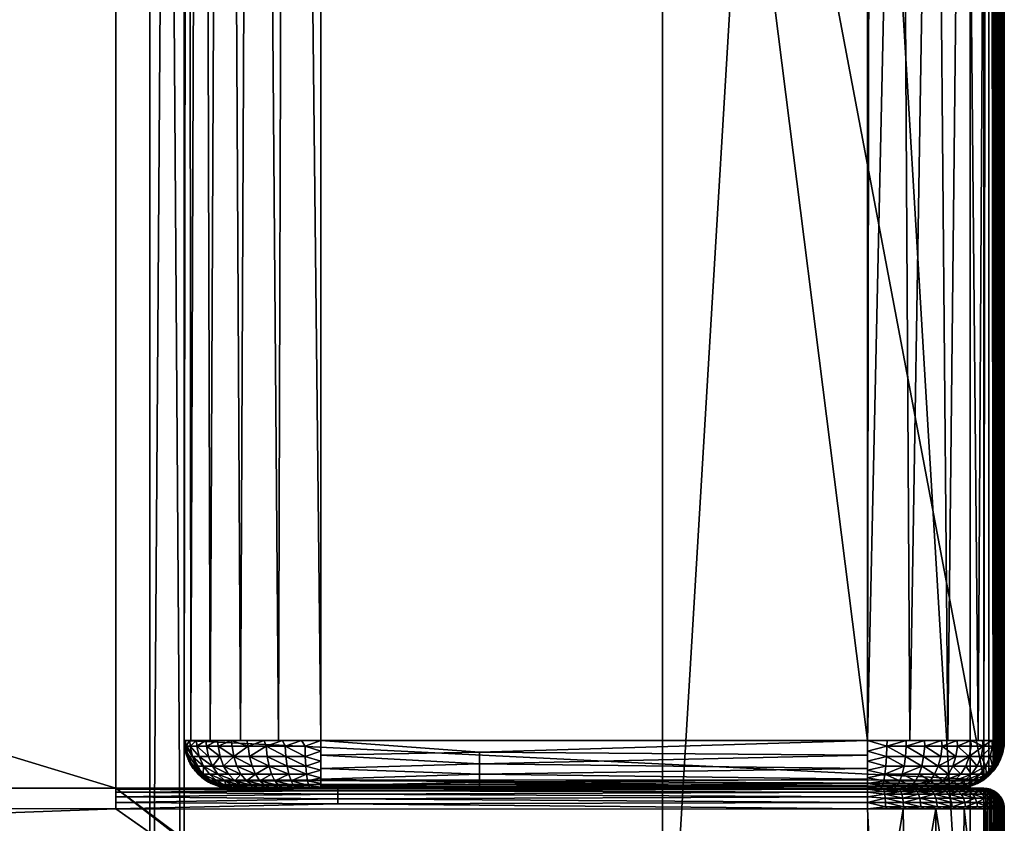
# Model space of a CAD drawing. Header units: millimetres. Extents: x -1150 to 1150, y -862 to -12.
# Tile 12 of 14: x 1006 to 1150, y -767 to -649. Entities that reach past the tile are written whole.
import ezdxf

# ---------------------------------------------------------------- set-up
doc = ezdxf.new("R2010")
doc.units = ezdxf.units.MM
doc.header["$MEASUREMENT"] = 0
doc.layers.add('Default', color=7, linetype='Continuous')

msp = doc.modelspace()

# ---------------------------------------------------------------- meshes
at = {"layer": 'Default'}
mesh = msp.add_polyface(dxfattribs=at)
corners = [(1144, -14.53, -259.95), (-1144, -14.53, -259.95), (-1144.59, -14.59, -259.95), (-1145.15, -14.76, -259.95), (-1145.67, -15.04, -259.95), (-1146.12, -15.41, -259.95), (-1146.49, -15.87, -259.95), (-1146.77, -16.39, -259.95), (-1146.94, -16.95, -259.95), (-1147, -17.53, -259.95), (-1147, -760.28, -259.95), (-1146.08, -760.82, -259.95), (-1145.1, -761.21, -259.95), (-1144.06, -761.45, -259.95), (-1143, -761.53, -259.95), (-1027, -761.53, -259.95), (-1025.63, -761.4, -259.95), (-1024.32, -761, -259.95), (-1023.11, -760.36, -259.95), (-1022.05, -759.48, -259.95), (-1021.18, -758.42, -259.95), (-1020.53, -757.21, -259.95), (-1020.13, -755.9, -259.95), (-1020, -754.53, -259.95), (-1020, -141.53, -259.95), (1030, -141.53, -259.95), (1030, -754.53, -259.95), (1030.13, -755.9, -259.95), (1030.53, -757.21, -259.95), (1031.18, -758.42, -259.95), (1032.05, -759.48, -259.95), (1033.11, -760.36, -259.95), (1034.32, -761, -259.95), (1035.63, -761.4, -259.95), (1037, -761.53, -259.95), (1143, -761.53, -259.95), (1144.06, -761.45, -259.95), (1145.1, -761.21, -259.95), (1146.08, -760.82, -259.95), (1147, -760.28, -259.95), (1147, -17.53, -259.95), (1146.94, -16.95, -259.95), (1146.77, -16.39, -259.95), (1146.49, -15.87, -259.95), (1146.12, -15.41, -259.95), (1145.67, -15.04, -259.95), (1145.15, -14.76, -259.95), (1144.59, -14.59, -259.95)]
mesh.append_faces([[corners[k] for k in face] for face in [(9, 24, 1, 1), (8, 1, 7, 7), (8, 9, 1, 1), (2, 3, 1, 1), (1, 3, 4, 4), (5, 1, 4, 4), (5, 6, 1, 1), (1, 6, 7, 7), (9, 10, 24, 24), (24, 10, 23, 23), (23, 10, 18, 18), (22, 18, 21, 21), (22, 23, 18, 18), (10, 11, 18, 18), (18, 11, 17, 17), (17, 11, 12, 12), (16, 12, 13, 13), (15, 13, 14, 14), (15, 16, 13, 13), (16, 17, 12, 12), (19, 20, 18, 18), (18, 20, 21, 21), (24, 25, 1, 1), (1, 25, 0, 0), (0, 25, 40, 40), (41, 0, 40, 40), (41, 42, 0, 0), (0, 42, 43, 43), (44, 0, 43, 43), (44, 45, 0, 0), (0, 45, 46, 46), (47, 0, 46, 46), (40, 25, 39, 39), (39, 25, 26, 26), (31, 26, 27, 27), (28, 31, 27, 27), (28, 29, 31, 31), (31, 29, 30, 30), (34, 35, 33, 33), (33, 35, 37, 37), (32, 37, 38, 38), (31, 38, 39, 39), (26, 31, 39, 39), (32, 33, 37, 37), (35, 36, 37, 37), (38, 31, 32, 32)]])
mesh = msp.add_polyface(dxfattribs=at)
corners = [(1150, -754.53, 530.05), (1150, -17.53, 530.05), (1149.9, -17.6, 532), (1149.62, -17.8, 533.95), (1149.14, -18.13, 535.84), (1148.48, -18.6, 537.7), (1147.65, -19.18, 539.46), (1146.63, -19.89, 541.16), (1145.48, -20.7, 542.71), (1144.14, -21.63, 544.19), (1142.72, -22.63, 545.48), (1141.11, -23.76, 546.68), (1139.48, -24.9, 547.66), (1137.65, -26.18, 548.52), (1136.76, -26.8, 548.87), (1135.81, -27.47, 549.19), (1134.89, -28.11, 549.44), (1133.9, -28.8, 549.66), (1132.99, -29.44, 549.82), (1131.96, -30.16, 549.95), (1131.14, -30.73, 550.01), (1130, -31.53, 550.05), (1130, -754.53, 550.05), (1136.18, -754.53, 549.07), (1141.76, -754.53, 546.23), (1146.18, -754.53, 541.8), (1149.02, -754.53, 536.23), (1147.45, -532.77, 539.83), (1149.4, -532.77, 534.93), (1144.14, -532.77, 544.19), (1139.78, -532.77, 547.49), (1134.88, -532.77, 549.44)]
mesh.append_faces([[corners[k] for k in face] for face in [(26, 0, 28, 28), (27, 28, 5, 5), (6, 27, 5, 5), (6, 7, 27, 27), (27, 7, 8, 8), (29, 8, 9, 9), (10, 29, 9, 9), (10, 11, 29, 29), (29, 11, 30, 30), (24, 30, 23, 23), (24, 29, 30, 30), (24, 25, 29, 29), (29, 25, 27, 27), (8, 29, 27, 27), (0, 1, 28, 28), (28, 1, 2, 2), (3, 28, 2, 2), (3, 4, 28, 28), (28, 4, 5, 5), (11, 12, 30, 30), (30, 12, 13, 13), (14, 30, 13, 13), (14, 31, 30, 30), (14, 15, 31, 31), (31, 15, 16, 16), (17, 31, 16, 16), (17, 18, 31, 31), (31, 18, 19, 19), (20, 31, 19, 19), (20, 22, 31, 31), (20, 21, 22, 22), (22, 23, 31, 31), (31, 23, 30, 30), (25, 26, 27, 27), (27, 26, 28, 28)]])
mesh = msp.add_polyface(dxfattribs=at)
corners = [(1150, -754.53, -256.95), (1149.98, -754.99, -257.25), (1149.96, -755.32, -257.46), (1149.9, -755.73, -257.73), (1149.82, -756.09, -257.97), (1149.72, -756.49, -258.22), (1149.6, -756.86, -258.44), (1149.45, -757.25, -258.68), (1149.29, -757.61, -258.89), (1149.09, -757.99, -259.11), (1148.87, -758.34, -259.3), (1148.62, -758.71, -259.48), (1148.35, -759.04, -259.63), (1147.73, -759.7, -259.86), (1147, -760.28, -259.95), (1147, -17.53, -259.95), (1147.93, -17.53, -259.81), (1148.76, -17.53, -259.38), (1149.43, -17.53, -258.72), (1149.85, -17.53, -257.88), (1150, -17.53, -256.95), (1149.62, -239.91, -258.42), (1149.91, -239.91, -257.68), (1149.12, -239.91, -259.07), (1148.47, -239.91, -259.57), (1147.73, -239.91, -259.86)]
mesh.append_faces([[corners[k] for k in face] for face in [(0, 1, 20, 20), (20, 1, 22, 22), (19, 22, 21, 21), (18, 21, 23, 23), (17, 23, 24, 24), (16, 24, 25, 25), (15, 25, 14, 14), (15, 16, 25, 25), (1, 2, 22, 22), (22, 2, 3, 3), (4, 22, 3, 3), (4, 5, 22, 22), (22, 5, 21, 21), (21, 5, 6, 6), (7, 21, 6, 6), (7, 8, 21, 21), (21, 8, 23, 23), (23, 8, 9, 9), (10, 23, 9, 9), (10, 24, 23, 23), (10, 11, 24, 24), (24, 11, 12, 12), (25, 12, 13, 13), (14, 25, 13, 13), (16, 17, 24, 24), (17, 18, 23, 23), (18, 19, 21, 21), (19, 20, 22, 22), (25, 24, 12, 12)]])
mesh = msp.add_polyface(dxfattribs=at)
corners = [(1150, -754.53, 530.05), (1150, -17.53, 530.05), (1150, -17.53, -256.95), (1150, -754.53, -256.95)]
mesh.append_faces([[corners[k] for k in face] for face in [(1, 2, 0, 0), (0, 2, 3, 3)]])
mesh = msp.add_polyface(dxfattribs=at)
corners = [(1050, -121.53, 550.05), (1050, -754.53, 550.05), (1130, -754.53, 550.05), (1130, -31.53, 550.05), (-1130, -31.53, 550.05), (-1130, -754.53, 550.05), (-1040, -754.53, 550.05), (-1040, -121.53, 550.05)]
mesh.append_faces([[corners[k] for k in face] for face in [(1, 2, 0, 0), (0, 2, 3, 3), (4, 0, 3, 3), (4, 7, 0, 0), (4, 5, 7, 7), (7, 5, 6, 6)]])
mesh = msp.add_polyface(dxfattribs=at)
corners = [(1100, -811.53, -259.95), (1100, -61.53, -259.95), (1145, -61.53, -259.95), (1145, -811.53, -259.95)]
mesh.append_faces([[corners[k] for k in face] for face in [(0, 1, 3, 3), (3, 1, 2, 2)]])
mesh = msp.add_polyface(dxfattribs=at)
corners = [(1145, -811.53, -304.95), (1145, -61.53, -304.95), (1100, -61.53, -304.95), (1100, -811.53, -304.95)]
mesh.append_faces([[corners[k] for k in face] for face in [(0, 1, 3, 3), (3, 1, 2, 2)]])
mesh = msp.add_polyface(dxfattribs=at)
corners = [(1100, -811.53, -304.95), (1100, -61.53, -304.95), (1100, -61.53, -259.95), (1100, -811.53, -259.95)]
mesh.append_faces([[corners[k] for k in face] for face in [(0, 1, 3, 3), (3, 1, 2, 2)]])
mesh = msp.add_polyface(dxfattribs=at)
corners = [(1145, -811.53, -259.95), (1145, -61.53, -259.95), (1145, -61.53, -304.95), (1145, -811.53, -304.95)]
mesh.append_faces([[corners[k] for k in face] for face in [(0, 1, 3, 3), (3, 1, 2, 2)]])
mesh = msp.add_polyface(dxfattribs=at)
corners = [(1030, -141.53, 530.05), (1030, -754.53, 530.05), (1030.98, -754.53, 536.23), (1033.82, -754.53, 541.8), (1038.24, -754.53, 546.23), (1043.82, -754.53, 549.07), (1050, -754.53, 550.05), (1050, -121.53, 550.05), (1048.86, -122.68, 550.01), (1048.04, -123.49, 549.95), (1047.01, -124.52, 549.82), (1046.1, -125.44, 549.66), (1045.11, -126.42, 549.44), (1044.19, -127.34, 549.19), (1043.24, -128.29, 548.87), (1042.35, -129.19, 548.52), (1037.28, -134.25, 545.48), (1033.37, -138.16, 541.16), (1030.86, -140.68, 535.84), (1030.22, -141.32, 532.98), (1030.6, -308.09, 534.93), (1032.55, -308.09, 539.83), (1035.86, -308.09, 544.19), (1040.22, -308.09, 547.49), (1045.12, -308.09, 549.44)]
mesh.append_faces([[corners[k] for k in face] for face in [(19, 0, 20, 20), (18, 20, 21, 21), (17, 21, 22, 22), (16, 22, 23, 23), (15, 23, 24, 24), (14, 24, 13, 13), (14, 15, 24, 24), (0, 1, 20, 20), (20, 1, 2, 2), (21, 2, 3, 3), (22, 3, 4, 4), (23, 4, 5, 5), (24, 5, 6, 6), (7, 24, 6, 6), (7, 8, 24, 24), (24, 8, 9, 9), (10, 24, 9, 9), (10, 11, 24, 24), (24, 11, 12, 12), (13, 24, 12, 12), (15, 16, 23, 23), (16, 17, 22, 22), (17, 18, 21, 21), (18, 19, 20, 20), (21, 20, 2, 2), (22, 21, 3, 3), (23, 22, 4, 4), (24, 23, 5, 5)]])
mesh = msp.add_polyface(dxfattribs=at)
corners = [(1020, -761.53, -259.95), (1020, -141.53, -259.95), (-1020, -141.53, -259.95), (-1020, -761.53, -259.95), (-1147, -761.53, -259.95), (-1147, -856.53, -259.95), (-1146.96, -856.92, -259.95), (-1146.85, -857.3, -259.95), (-1146.66, -857.65, -259.95), (-1146.41, -857.95, -259.95), (-1146.11, -858.2, -259.95), (-1145.77, -858.38, -259.95), (-1145.39, -858.5, -259.95), (-1145, -858.53, -259.95), (1145, -858.53, -259.95), (1145.39, -858.5, -259.95), (1145.77, -858.38, -259.95), (1146.11, -858.2, -259.95), (1146.41, -857.95, -259.95), (1146.66, -857.65, -259.95), (1146.85, -857.3, -259.95), (1146.96, -856.92, -259.95), (1147, -856.53, -259.95), (1147, -761.53, -259.95)]
mesh.append_faces([[corners[k] for k in face] for face in [(1, 2, 0, 0), (0, 2, 3, 3), (14, 3, 13, 13), (14, 0, 3, 3), (14, 22, 0, 0), (14, 21, 22, 22), (14, 20, 21, 21), (14, 19, 20, 20), (14, 18, 19, 19), (14, 17, 18, 18), (14, 16, 17, 17), (14, 15, 16, 16), (4, 5, 3, 3), (3, 5, 13, 13), (13, 5, 6, 6), (7, 13, 6, 6), (7, 8, 13, 13), (13, 8, 9, 9), (10, 13, 9, 9), (10, 11, 13, 13), (13, 11, 12, 12), (22, 23, 0, 0)]])
mesh = msp.add_polyface(dxfattribs=at)
corners = [(1130, -841.53, -129.95), (-1130, -841.53, -129.95), (-1130, -761.53, -129.95), (-1020, -761.53, -129.95), (-1020, -141.53, -129.95), (1020, -141.53, -129.95), (1020, -764.53, -129.95), (1130, -764.53, -129.95)]
mesh.append_faces([[corners[k] for k in face] for face in [(7, 0, 6, 6), (6, 0, 1, 1), (3, 1, 2, 2), (3, 6, 1, 1), (3, 5, 6, 6), (3, 4, 5, 5)]])
mesh = msp.add_polyface(dxfattribs=at)
corners = [(5, -861.53, 0.05), (4.02, -861.44, 0.05), (3.09, -861.15, 0.05), (1.83, -860.4, 0.05), (0.84, -859.31, 0.05), (0.21, -857.98, 0.05), (0, -856.53, 0.05), (0, -146.53, 0.05), (0.21, -145.08, 0.05), (0.84, -143.76, 0.05), (1.83, -142.67, 0.05), (3.09, -141.91, 0.05), (4.02, -141.63, 0.05), (5, -141.53, 0.05), (1025, -141.53, 0.05), (1025.98, -141.63, 0.05), (1026.91, -141.91, 0.05), (1028.17, -142.67, 0.05), (1029.16, -143.76, 0.05), (1029.79, -145.08, 0.05), (1030, -146.53, 0.05), (1030, -856.53, 0.05), (1029.79, -857.98, 0.05), (1029.16, -859.31, 0.05), (1028.17, -860.4, 0.05), (1026.91, -861.15, 0.05), (1025.98, -861.44, 0.05), (1025, -861.53, 0.05)]
mesh.append_faces([[corners[k] for k in face] for face in [(1, 6, 0, 0), (1, 2, 6, 6), (6, 2, 3, 3), (4, 6, 3, 3), (4, 5, 6, 6), (6, 7, 0, 0), (0, 7, 13, 13), (14, 0, 13, 13), (14, 27, 0, 0), (14, 21, 27, 27), (14, 20, 21, 21), (14, 15, 20, 20), (20, 15, 16, 16), (17, 20, 16, 16), (17, 18, 20, 20), (20, 18, 19, 19), (8, 9, 7, 7), (7, 9, 10, 10), (11, 7, 10, 10), (11, 12, 7, 7), (7, 12, 13, 13), (22, 23, 21, 21), (21, 23, 24, 24), (25, 21, 24, 24), (25, 26, 21, 21), (21, 26, 27, 27)]])
mesh = msp.add_polyface(dxfattribs=at)
corners = [(1030, -146.53, -129.95), (1029.79, -145.08, -129.95), (1029.16, -143.76, -129.95), (1028.17, -142.67, -129.95), (1026.91, -141.91, -129.95), (1025.98, -141.63, -129.95), (1025, -141.53, -129.95), (5, -141.53, -129.95), (4.02, -141.63, -129.95), (3.09, -141.91, -129.95), (1.83, -142.67, -129.95), (0.84, -143.76, -129.95), (0.21, -145.08, -129.95), (0, -146.53, -129.95), (0, -856.53, -129.95), (0.21, -857.98, -129.95), (0.84, -859.31, -129.95), (1.83, -860.4, -129.95), (3.09, -861.15, -129.95), (4.02, -861.44, -129.95), (5, -861.53, -129.95), (1025, -861.53, -129.95), (1025.98, -861.44, -129.95), (1026.91, -861.15, -129.95), (1028.17, -860.4, -129.95), (1029.16, -859.31, -129.95), (1029.79, -857.98, -129.95), (1030, -856.53, -129.95)]
mesh.append_faces([[corners[k] for k in face] for face in [(1, 2, 0, 0), (0, 2, 3, 3), (4, 0, 3, 3), (4, 5, 0, 0), (0, 5, 6, 6), (21, 6, 7, 7), (20, 7, 14, 14), (19, 14, 18, 18), (19, 20, 14, 14), (14, 7, 13, 13), (13, 7, 8, 8), (9, 13, 8, 8), (9, 10, 13, 13), (13, 10, 11, 11), (12, 13, 11, 11), (15, 16, 14, 14), (14, 16, 17, 17), (18, 14, 17, 17), (20, 21, 7, 7), (22, 27, 21, 21), (22, 23, 27, 27), (27, 23, 24, 24), (25, 27, 24, 24), (25, 26, 27, 27), (27, 0, 21, 21), (21, 0, 6, 6)]])
mesh = msp.add_polyface(dxfattribs=at)
corners = [(1020, -761.53, -259.95), (1020, -141.53, -259.95), (1020, -141.53, -129.95), (1020, -764.53, -129.95), (1020, -764.24, -129.97), (1020, -763.95, -130.01), (1020, -763.39, -130.18), (1020, -762.87, -130.46), (1020, -762.41, -130.83), (1020, -762.04, -131.29), (1020, -761.66, -132.08), (1020, -761.53, -132.95)]
mesh.append_faces([[corners[k] for k in face] for face in [(0, 1, 11, 11), (11, 1, 2, 2), (10, 2, 9, 9), (10, 11, 2, 2), (3, 4, 2, 2), (2, 4, 5, 5), (6, 2, 5, 5), (6, 7, 2, 2), (2, 7, 8, 8), (9, 2, 8, 8)]])
mesh = msp.add_polyface(dxfattribs=at)
corners = [(1030, -141.53, -259.95), (1030, -141.53, 530.05), (1030, -754.53, 530.05), (1030, -754.53, -259.95)]
mesh.append_faces([[corners[k] for k in face] for face in [(0, 1, 3, 3), (3, 1, 2, 2)]])
mesh = msp.add_polyface(dxfattribs=at)
corners = [(1030, -146.53, 0.05), (1030, -856.53, 0.05), (1030, -856.53, -43.29), (1030, -856.53, -86.62), (1030, -856.53, -129.95), (1030, -146.53, -129.95), (1030, -146.53, -86.62), (1030, -146.53, -43.29), (1030, -654.85, -32.45), (1030, -654.85, -64.95), (1030, -654.85, -97.45)]
mesh.append_faces([[corners[k] for k in face] for face in [(7, 0, 8, 8), (9, 8, 2, 2), (3, 9, 2, 2), (3, 10, 9, 9), (3, 4, 10, 10), (10, 4, 5, 5), (6, 10, 5, 5), (6, 9, 10, 10), (6, 7, 9, 9), (9, 7, 8, 8), (0, 1, 8, 8), (8, 1, 2, 2)]])
mesh = msp.add_polyface(dxfattribs=at)
corners = [(1030, -754.53, 530.05), (1030.18, -756.09, 530.05), (1030.69, -757.57, 530.05), (1031.53, -758.9, 530.05), (1032.64, -760.01, 530.05), (1033.96, -760.84, 530.05), (1035.44, -761.36, 530.05), (1037, -761.53, 530.05), (1037.2, -761.53, 532.3), (1037.78, -761.53, 534.49), (1038.74, -761.53, 536.55), (1040.04, -761.53, 538.4), (1041.64, -761.53, 540.01), (1043.5, -761.53, 541.31), (1045.55, -761.53, 542.26), (1047.74, -761.53, 542.85), (1050, -761.53, 543.05), (1050, -761.36, 544.6), (1050, -760.84, 546.08), (1050, -760.01, 547.41), (1050, -758.9, 548.52), (1050, -757.57, 549.35), (1050, -756.09, 549.87), (1050, -754.53, 550.05), (1047.15, -754.53, 549.84), (1044.37, -754.53, 549.24), (1041.69, -754.53, 548.24), (1039.19, -754.53, 546.87), (1036.9, -754.53, 545.16), (1034.89, -754.53, 543.14), (1033.17, -754.53, 540.86), (1031.81, -754.53, 538.36), (1030.81, -754.53, 535.68), (1030.2, -754.53, 532.89), (1039.38, -755.37, 546.94), (1039.64, -761.49, 539.13), (1036.36, -761.49, 532), (1034.84, -761.14, 532.22), (1033.42, -760.45, 532.42), (1032.22, -759.47, 532.59), (1031.28, -758.29, 532.72), (1030.61, -756.89, 532.82), (1030.25, -755.37, 532.87), (1036.78, -761.49, 533.94), (1035.31, -761.14, 534.37), (1033.94, -760.45, 534.78), (1032.77, -759.47, 535.12), (1031.86, -758.29, 535.39), (1031.21, -756.89, 535.58), (1030.86, -755.37, 535.68), (1037.49, -761.49, 535.82), (1036.09, -761.14, 536.46), (1034.79, -760.45, 537.06), (1033.69, -759.47, 537.57), (1032.83, -758.29, 537.96), (1032.21, -756.89, 538.25), (1031.88, -755.37, 538.4), (1038.46, -761.49, 537.57), (1037.17, -761.14, 538.41), (1035.97, -760.45, 539.19), (1034.95, -759.47, 539.85), (1034.16, -758.29, 540.37), (1033.58, -756.89, 540.74), (1033.28, -755.37, 540.94), (1038.48, -761.14, 540.14), (1037.41, -760.45, 541.08), (1036.49, -759.47, 541.88), (1035.78, -758.29, 542.51), (1035.26, -756.89, 542.96), (1034.99, -755.37, 543.19), (1042.67, -761.49, 541.71), (1041.85, -761.14, 543.01), (1041.09, -760.45, 544.22), (1040.44, -759.47, 545.25), (1039.94, -758.29, 546.05), (1039.57, -756.89, 546.63), (1037.02, -755.37, 545.2), (1037.25, -756.89, 544.92), (1037.7, -758.29, 544.4), (1038.31, -759.47, 543.68), (1039.1, -760.45, 542.76), (1040.03, -761.14, 541.68), (1041.03, -761.49, 540.51), (1044.48, -761.49, 542.67), (1043.86, -761.14, 544.08), (1043.29, -760.45, 545.39), (1042.8, -759.47, 546.5), (1042.42, -758.29, 547.37), (1042.15, -756.89, 548), (1042, -755.37, 548.32), (1046.41, -761.49, 543.35), (1046.01, -761.14, 544.83), (1045.64, -760.45, 546.21), (1045.32, -759.47, 547.39), (1045.07, -758.29, 548.3), (1044.89, -756.89, 548.96), (1044.8, -755.37, 549.31), (1048.4, -761.49, 543.73), (1048.22, -761.14, 545.26), (1048.06, -760.45, 546.68), (1047.92, -759.47, 547.89), (1047.81, -758.29, 548.83), (1047.73, -756.89, 549.51), (1047.69, -755.37, 549.86)]
mesh.append_faces([[corners[k] for k in face] for face in [(33, 0, 42, 42), (32, 42, 49, 49), (31, 49, 56, 56), (30, 56, 63, 63), (29, 63, 69, 69), (28, 69, 76, 76), (83, 70, 13, 13), (34, 77, 75, 75), (75, 89, 34, 34), (74, 77, 78, 78), (78, 73, 74, 74), (67, 77, 68, 68), (68, 61, 67, 67), (69, 77, 76, 76), (63, 68, 69, 69), (56, 62, 63, 63), (49, 55, 56, 56), (1, 42, 0, 0), (1, 41, 42, 42), (1, 2, 41, 41), (41, 2, 40, 40), (42, 48, 49, 49), (47, 39, 46, 46), (46, 54, 47, 47), (45, 39, 38, 38), (5, 38, 4, 4), (5, 37, 38, 38), (5, 6, 37, 37), (37, 6, 36, 36), (43, 36, 8, 8), (9, 43, 8, 8), (9, 50, 43, 43), (9, 10, 50, 50), (50, 10, 57, 57), (38, 44, 45, 45), (58, 35, 64, 64), (64, 59, 58, 58), (81, 35, 82, 82), (12, 82, 35, 35), (11, 35, 57, 57), (10, 11, 57, 57), (2, 3, 40, 40), (40, 3, 39, 39), (39, 3, 4, 4), (38, 39, 4, 4), (6, 7, 36, 36), (36, 7, 8, 8), (11, 12, 35, 35), (82, 12, 70, 70), (70, 12, 13, 13), (83, 13, 14, 14), (90, 14, 15, 15), (97, 15, 16, 16), (17, 97, 16, 16), (17, 98, 97, 97), (17, 18, 98, 98), (98, 18, 99, 99), (82, 71, 81, 81), (92, 100, 93, 93), (93, 85, 92, 92), (94, 100, 101, 101), (21, 101, 20, 20), (21, 102, 101, 101), (21, 22, 102, 102), (102, 22, 103, 103), (96, 103, 24, 24), (25, 96, 24, 24), (25, 89, 96, 96), (25, 26, 89, 89), (89, 26, 34, 34), (34, 26, 27, 27), (28, 34, 27, 27), (28, 76, 34, 34), (18, 19, 99, 99), (99, 19, 100, 100), (100, 19, 20, 20), (101, 100, 20, 20), (22, 23, 103, 103), (103, 23, 24, 24), (28, 29, 69, 69), (29, 30, 63, 63), (30, 31, 56, 56), (31, 32, 49, 49), (32, 33, 42, 42), (101, 95, 94, 94), (37, 43, 44, 44), (44, 50, 51, 51), (51, 45, 44, 44), (58, 50, 57, 57), (59, 51, 58, 58), (60, 65, 66, 66), (66, 61, 60, 60), (79, 65, 80, 80), (80, 73, 79, 79), (81, 65, 64, 64), (71, 80, 81, 81), (84, 70, 83, 83), (14, 90, 83, 83), (83, 91, 84, 84), (41, 47, 48, 48), (48, 54, 55, 55), (55, 61, 62, 62), (54, 60, 61, 61), (53, 59, 60, 60), (46, 52, 53, 53), (67, 79, 78, 78), (72, 84, 85, 85), (73, 87, 74, 74), (72, 86, 73, 73), (75, 87, 88, 88), (88, 94, 95, 95), (95, 89, 88, 88), (102, 96, 95, 95), (85, 91, 92, 92), (92, 98, 99, 99), (90, 15, 97, 97), (91, 97, 98, 98), (34, 76, 77, 77), (75, 88, 89, 89), (74, 75, 77, 77), (78, 79, 73, 73), (67, 78, 77, 77), (68, 62, 61, 61), (69, 68, 77, 77), (63, 62, 68, 68), (56, 55, 62, 62), (49, 48, 55, 55), (42, 41, 48, 48), (47, 40, 39, 39), (46, 53, 54, 54), (45, 46, 39, 39), (38, 37, 44, 44), (58, 57, 35, 35), (64, 65, 59, 59), (81, 64, 35, 35), (82, 70, 71, 71), (92, 99, 100, 100), (93, 86, 85, 85), (94, 93, 100, 100), (101, 102, 95, 95), (37, 36, 43, 43), (44, 43, 50, 50), (51, 52, 45, 45), (58, 51, 50, 50), (59, 52, 51, 51), (60, 59, 65, 65), (66, 67, 61, 61), (79, 66, 65, 65), (80, 72, 73, 73), (81, 80, 65, 65), (71, 72, 80, 80), (84, 71, 70, 70), (83, 90, 91, 91), (41, 40, 47, 47), (48, 47, 54, 54), (55, 54, 61, 61), (54, 53, 60, 60), (53, 52, 59, 59), (46, 45, 52, 52), (67, 66, 79, 79), (72, 71, 84, 84), (73, 86, 87, 87), (72, 85, 86, 86), (75, 74, 87, 87), (88, 87, 94, 94), (95, 96, 89, 89), (102, 103, 96, 96), (85, 84, 91, 91), (92, 91, 98, 98), (91, 90, 97, 97), (87, 86, 93, 93), (87, 93, 94, 94)]])
mesh = msp.add_polyface(dxfattribs=at)
corners = [(1030, -754.53, -259.95), (1030.34, -756.7, -259.95), (1031.34, -758.65, -259.95), (1032.89, -760.2, -259.95), (1034.84, -761.19, -259.95), (1037, -761.53, -259.95), (1037, -761.53, 530.05), (1034.84, -761.19, 530.05), (1032.89, -760.2, 530.05), (1031.34, -758.65, 530.05), (1030.34, -756.7, 530.05), (1030, -754.53, 530.05), (1030.21, -756.24, -26.33), (1030.89, -757.96, -26.33), (1032.05, -759.48, -26.33), (1033.58, -760.64, -26.33), (1035.29, -761.32, -26.33)]
mesh.append_faces([[corners[k] for k in face] for face in [(11, 0, 12, 12), (10, 12, 13, 13), (9, 13, 14, 14), (8, 14, 15, 15), (7, 15, 16, 16), (6, 16, 5, 5), (6, 7, 16, 16), (5, 16, 4, 4), (4, 16, 15, 15), (3, 15, 14, 14), (2, 14, 13, 13), (1, 13, 12, 12), (0, 1, 12, 12), (2, 3, 14, 14), (3, 4, 15, 15), (7, 8, 15, 15), (8, 9, 14, 14), (9, 10, 13, 13), (10, 11, 12, 12), (13, 1, 2, 2)]])
mesh = msp.add_polyface(dxfattribs=at)
corners = [(1050, -754.53, 550.05), (1050, -756.7, 549.7), (1050, -758.65, 548.71), (1050, -760.2, 547.16), (1050, -761.19, 545.21), (1050, -761.53, 543.05), (1130, -761.53, 543.05), (1130, -761.19, 545.21), (1130, -760.2, 547.16), (1130, -758.65, 548.71), (1130, -756.7, 549.7), (1130, -754.53, 550.05), (1073.23, -756.24, 549.84), (1073.23, -757.96, 549.15), (1073.23, -759.48, 548), (1073.23, -760.64, 546.47), (1073.23, -761.32, 544.76)]
mesh.append_faces([[corners[k] for k in face] for face in [(11, 0, 12, 12), (10, 12, 13, 13), (9, 13, 14, 14), (8, 14, 15, 15), (7, 15, 16, 16), (6, 16, 5, 5), (6, 7, 16, 16), (5, 16, 4, 4), (4, 16, 15, 15), (3, 15, 14, 14), (2, 14, 13, 13), (1, 13, 12, 12), (0, 1, 12, 12), (2, 3, 14, 14), (3, 4, 15, 15), (7, 8, 15, 15), (8, 9, 14, 14), (9, 10, 13, 13), (10, 11, 12, 12), (13, 1, 2, 2)]])
mesh = msp.add_polyface(dxfattribs=at)
corners = [(1130, -754.53, 550.05), (1130, -756.09, 549.87), (1130, -757.57, 549.35), (1130, -758.9, 548.52), (1130, -760.01, 547.41), (1130, -760.84, 546.08), (1130, -761.36, 544.6), (1130, -761.53, 543.05), (1132.26, -761.53, 542.85), (1134.45, -761.53, 542.26), (1136.5, -761.53, 541.31), (1138.36, -761.53, 540.01), (1139.96, -761.53, 538.4), (1141.26, -761.53, 536.55), (1142.22, -761.53, 534.49), (1142.8, -761.53, 532.3), (1143, -761.53, 530.05), (1144.56, -761.36, 530.05), (1146.04, -760.84, 530.05), (1147.36, -760.01, 530.05), (1148.47, -758.9, 530.05), (1149.31, -757.57, 530.05), (1149.82, -756.09, 530.05), (1150, -754.53, 530.05), (1149.8, -754.53, 532.89), (1149.19, -754.53, 535.68), (1148.19, -754.53, 538.36), (1146.83, -754.53, 540.86), (1145.11, -754.53, 543.14), (1143.1, -754.53, 545.16), (1140.81, -754.53, 546.87), (1138.31, -754.53, 548.24), (1135.63, -754.53, 549.24), (1132.85, -754.53, 549.84), (1146.89, -755.37, 540.67), (1139.08, -761.49, 540.41), (1131.95, -761.49, 543.69), (1132.17, -761.14, 545.21), (1132.37, -760.45, 546.62), (1132.54, -759.47, 547.83), (1132.68, -758.29, 548.76), (1132.77, -756.89, 549.44), (1132.82, -755.37, 549.8), (1133.89, -761.49, 543.26), (1134.33, -761.14, 544.74), (1134.73, -760.45, 546.11), (1135.07, -759.47, 547.28), (1135.34, -758.29, 548.18), (1135.54, -756.89, 548.84), (1135.64, -755.37, 549.18), (1135.77, -761.49, 542.56), (1136.41, -761.14, 543.96), (1137.01, -760.45, 545.25), (1137.52, -759.47, 546.36), (1137.92, -758.29, 547.22), (1138.2, -756.89, 547.84), (1138.35, -755.37, 548.16), (1137.52, -761.49, 541.59), (1138.36, -761.14, 542.88), (1139.14, -760.45, 544.08), (1139.8, -759.47, 545.1), (1140.32, -758.29, 545.89), (1140.69, -756.89, 546.46), (1140.89, -755.37, 546.76), (1140.09, -761.14, 541.57), (1141.03, -760.45, 542.64), (1141.84, -759.47, 543.56), (1142.46, -758.29, 544.27), (1142.91, -756.89, 544.78), (1143.15, -755.37, 545.05), (1141.66, -761.49, 537.38), (1142.97, -761.14, 538.2), (1144.18, -760.45, 538.96), (1145.2, -759.47, 539.61), (1146.01, -758.29, 540.11), (1146.59, -756.89, 540.47), (1145.15, -755.37, 543.03), (1144.88, -756.89, 542.8), (1144.35, -758.29, 542.35), (1143.64, -759.47, 541.73), (1142.71, -760.45, 540.94), (1141.63, -761.14, 540.01), (1140.46, -761.49, 539.01), (1142.62, -761.49, 535.57), (1144.03, -761.14, 536.19), (1145.34, -760.45, 536.76), (1146.45, -759.47, 537.25), (1147.32, -758.29, 537.63), (1147.95, -756.89, 537.9), (1148.28, -755.37, 538.04), (1143.3, -761.49, 533.64), (1144.79, -761.14, 534.04), (1146.17, -760.45, 534.41), (1147.34, -759.47, 534.73), (1148.25, -758.29, 534.97), (1148.92, -756.89, 535.15), (1149.26, -755.37, 535.25), (1143.68, -761.49, 531.65), (1145.21, -761.14, 531.82), (1146.63, -760.45, 531.99), (1147.84, -759.47, 532.13), (1148.78, -758.29, 532.24), (1149.46, -756.89, 532.32), (1149.82, -755.37, 532.36)]
mesh.append_faces([[corners[k] for k in face] for face in [(33, 0, 42, 42), (32, 42, 49, 49), (31, 49, 56, 56), (30, 56, 63, 63), (29, 63, 69, 69), (28, 69, 76, 76), (83, 70, 13, 13), (34, 77, 75, 75), (75, 89, 34, 34), (74, 77, 78, 78), (78, 73, 74, 74), (67, 77, 68, 68), (68, 61, 67, 67), (69, 77, 76, 76), (63, 68, 69, 69), (56, 62, 63, 63), (49, 55, 56, 56), (1, 42, 0, 0), (1, 41, 42, 42), (1, 2, 41, 41), (41, 2, 40, 40), (42, 48, 49, 49), (47, 39, 46, 46), (46, 54, 47, 47), (45, 39, 38, 38), (5, 38, 4, 4), (5, 37, 38, 38), (5, 6, 37, 37), (37, 6, 36, 36), (43, 36, 8, 8), (9, 43, 8, 8), (9, 50, 43, 43), (9, 10, 50, 50), (50, 10, 57, 57), (38, 44, 45, 45), (58, 35, 64, 64), (64, 59, 58, 58), (81, 35, 82, 82), (12, 82, 35, 35), (11, 35, 57, 57), (10, 11, 57, 57), (2, 3, 40, 40), (40, 3, 39, 39), (39, 3, 4, 4), (38, 39, 4, 4), (6, 7, 36, 36), (36, 7, 8, 8), (11, 12, 35, 35), (82, 12, 70, 70), (70, 12, 13, 13), (83, 13, 14, 14), (90, 14, 15, 15), (97, 15, 16, 16), (17, 97, 16, 16), (17, 98, 97, 97), (17, 18, 98, 98), (98, 18, 99, 99), (82, 71, 81, 81), (92, 100, 93, 93), (93, 85, 92, 92), (94, 100, 101, 101), (21, 101, 20, 20), (21, 102, 101, 101), (21, 22, 102, 102), (102, 22, 103, 103), (96, 103, 24, 24), (25, 96, 24, 24), (25, 89, 96, 96), (25, 26, 89, 89), (89, 26, 34, 34), (34, 26, 27, 27), (28, 34, 27, 27), (28, 76, 34, 34), (18, 19, 99, 99), (99, 19, 100, 100), (100, 19, 20, 20), (101, 100, 20, 20), (22, 23, 103, 103), (103, 23, 24, 24), (28, 29, 69, 69), (29, 30, 63, 63), (30, 31, 56, 56), (31, 32, 49, 49), (32, 33, 42, 42), (101, 95, 94, 94), (37, 43, 44, 44), (44, 50, 51, 51), (51, 45, 44, 44), (58, 50, 57, 57), (59, 51, 58, 58), (60, 65, 66, 66), (66, 61, 60, 60), (79, 65, 80, 80), (80, 73, 79, 79), (81, 65, 64, 64), (71, 80, 81, 81), (84, 70, 83, 83), (14, 90, 83, 83), (83, 91, 84, 84), (41, 47, 48, 48), (48, 54, 55, 55), (55, 61, 62, 62), (54, 60, 61, 61), (53, 59, 60, 60), (46, 52, 53, 53), (67, 79, 78, 78), (72, 84, 85, 85), (73, 87, 74, 74), (72, 86, 73, 73), (75, 87, 88, 88), (88, 94, 95, 95), (95, 89, 88, 88), (102, 96, 95, 95), (85, 91, 92, 92), (92, 98, 99, 99), (90, 15, 97, 97), (91, 97, 98, 98), (34, 76, 77, 77), (75, 88, 89, 89), (74, 75, 77, 77), (78, 79, 73, 73), (67, 78, 77, 77), (68, 62, 61, 61), (69, 68, 77, 77), (63, 62, 68, 68), (56, 55, 62, 62), (49, 48, 55, 55), (42, 41, 48, 48), (47, 40, 39, 39), (46, 53, 54, 54), (45, 46, 39, 39), (38, 37, 44, 44), (58, 57, 35, 35), (64, 65, 59, 59), (81, 64, 35, 35), (82, 70, 71, 71), (92, 99, 100, 100), (93, 86, 85, 85), (94, 93, 100, 100), (101, 102, 95, 95), (37, 36, 43, 43), (44, 43, 50, 50), (51, 52, 45, 45), (58, 51, 50, 50), (59, 52, 51, 51), (60, 59, 65, 65), (66, 67, 61, 61), (79, 66, 65, 65), (80, 72, 73, 73), (81, 80, 65, 65), (71, 72, 80, 80), (84, 71, 70, 70), (83, 90, 91, 91), (41, 40, 47, 47), (48, 47, 54, 54), (55, 54, 61, 61), (54, 53, 60, 60), (53, 52, 59, 59), (46, 45, 52, 52), (67, 66, 79, 79), (72, 71, 84, 84), (73, 86, 87, 87), (72, 85, 86, 86), (75, 74, 87, 87), (88, 87, 94, 94), (95, 96, 89, 89), (102, 103, 96, 96), (85, 84, 91, 91), (92, 91, 98, 98), (91, 90, 97, 97), (87, 86, 93, 93), (87, 93, 94, 94)]])
mesh = msp.add_polyface(dxfattribs=at)
corners = [(1143, -761.53, -259.95), (1144.41, -761.39, -259.95), (1145.76, -760.97, -259.95), (1147, -760.28, -259.95), (1147.69, -759.73, -259.87), (1148.35, -759.04, -259.63), (1148.62, -758.71, -259.48), (1148.87, -758.34, -259.3), (1149.09, -757.99, -259.11), (1149.29, -757.61, -258.89), (1149.45, -757.25, -258.68), (1149.6, -756.86, -258.44), (1149.72, -756.49, -258.22), (1149.82, -756.09, -257.97), (1149.96, -755.32, -257.46), (1150, -754.53, -256.95), (1150, -754.53, 530.05), (1149.66, -756.7, 530.05), (1148.66, -758.65, 530.05), (1147.11, -760.2, 530.05), (1145.16, -761.19, 530.05), (1143, -761.53, 530.05), (1144.71, -761.32, -26.34), (1146.42, -760.64, -26.34), (1147.95, -759.48, -26.34), (1149.11, -757.96, -26.34), (1149.79, -756.24, -26.34)]
mesh.append_faces([[corners[k] for k in face] for face in [(21, 0, 22, 22), (20, 22, 23, 23), (19, 23, 24, 24), (18, 24, 25, 25), (17, 25, 26, 26), (16, 26, 15, 15), (16, 17, 26, 26), (0, 1, 22, 22), (22, 1, 2, 2), (23, 2, 3, 3), (24, 3, 4, 4), (5, 24, 4, 4), (5, 6, 24, 24), (24, 6, 25, 25), (25, 6, 7, 7), (8, 25, 7, 7), (8, 9, 25, 25), (25, 9, 10, 10), (26, 10, 11, 11), (12, 26, 11, 11), (12, 13, 26, 26), (26, 13, 14, 14), (15, 26, 14, 14), (17, 18, 25, 25), (18, 19, 24, 24), (19, 20, 23, 23), (20, 21, 22, 22), (23, 22, 2, 2), (24, 23, 3, 3), (26, 25, 10, 10)]])
mesh = msp.add_polyface(dxfattribs=at)
corners = [(1020, -761.53, -132.95), (1020, -761.68, -132.03), (1020, -762.11, -131.19), (1020, -762.77, -130.53), (1020, -763.61, -130.1), (1020, -764.53, -129.95), (1130, -764.53, -129.95), (1130, -763.61, -130.1), (1130, -762.77, -130.53), (1130, -762.11, -131.19), (1130, -761.68, -132.03), (1130, -761.53, -132.95), (1052.48, -761.62, -132.22), (1052.48, -761.92, -131.49), (1052.48, -762.41, -130.83), (1052.48, -763.07, -130.34), (1052.48, -763.8, -130.04)]
mesh.append_faces([[corners[k] for k in face] for face in [(11, 0, 12, 12), (10, 12, 13, 13), (9, 13, 14, 14), (8, 14, 15, 15), (7, 15, 16, 16), (6, 16, 5, 5), (6, 7, 16, 16), (5, 16, 4, 4), (4, 16, 15, 15), (3, 15, 14, 14), (2, 14, 13, 13), (1, 13, 12, 12), (0, 1, 12, 12), (2, 3, 14, 14), (3, 4, 15, 15), (7, 8, 15, 15), (8, 9, 14, 14), (9, 10, 13, 13), (10, 11, 12, 12), (13, 1, 2, 2)]])
mesh = msp.add_polyface(dxfattribs=at)
corners = [(1020, -761.53, -259.95), (1020, -761.53, -132.95), (1130, -761.53, -132.95), (1133.32, -761.53, -133.28), (1136.51, -761.53, -134.25), (1139.44, -761.53, -135.82), (1142.02, -761.53, -137.93), (1144.14, -761.53, -140.51), (1145.71, -761.53, -143.45), (1146.67, -761.53, -146.64), (1147, -761.53, -149.95), (1147, -761.53, -259.95), (1071.11, -761.53, -184.06)]
mesh.append_faces([[corners[k] for k in face] for face in [(11, 0, 12, 12), (10, 12, 2, 2), (9, 2, 8, 8), (9, 10, 2, 2), (0, 1, 12, 12), (12, 1, 2, 2), (3, 4, 2, 2), (2, 4, 5, 5), (6, 2, 5, 5), (6, 7, 2, 2), (2, 7, 8, 8), (10, 11, 12, 12)]])
mesh = msp.add_polyface(dxfattribs=at)
corners = [(1037, -761.53, -259.95), (1037, -761.53, 530.05), (1037.56, -761.53, 533.82), (1039.19, -761.53, 537.27), (1039.95, -761.53, 538.29), (1040.81, -761.53, 539.24), (1043.87, -761.53, 541.51), (1047.46, -761.53, 542.8), (1048.73, -761.53, 542.98), (1050, -761.53, 543.05), (1130, -761.53, 543.05), (1131.27, -761.53, 542.98), (1132.54, -761.53, 542.8), (1136.13, -761.53, 541.51), (1139.19, -761.53, 539.24), (1140.05, -761.53, 538.29), (1140.81, -761.53, 537.27), (1142.44, -761.53, 533.82), (1143, -761.53, 530.05), (1143, -761.53, -259.95)]
mesh.append_faces([[corners[k] for k in face] for face in [(19, 0, 9, 9), (10, 19, 9, 9), (10, 18, 19, 19), (10, 11, 18, 18), (18, 11, 12, 12), (13, 18, 12, 12), (13, 14, 18, 18), (18, 14, 15, 15), (16, 18, 15, 15), (16, 17, 18, 18), (2, 3, 1, 1), (1, 3, 4, 4), (5, 1, 4, 4), (5, 6, 1, 1), (1, 6, 7, 7), (8, 1, 7, 7), (8, 9, 1, 1), (1, 9, 0, 0)]])
mesh = msp.add_polyface(dxfattribs=at)
corners = [(1150, -764.53, -149.95), (1149.85, -763.61, -149.95), (1149.43, -762.77, -149.95), (1148.76, -762.11, -149.95), (1147.93, -761.68, -149.95), (1147, -761.53, -149.95), (1146.79, -761.53, -147.29), (1146.17, -761.53, -144.7), (1145.15, -761.53, -142.23), (1143.75, -761.53, -139.96), (1142.02, -761.53, -137.93), (1139.99, -761.53, -136.2), (1137.72, -761.53, -134.81), (1135.25, -761.53, -133.78), (1132.66, -761.53, -133.16), (1130, -761.53, -132.95), (1130, -761.68, -132.03), (1130, -762.11, -131.19), (1130, -762.77, -130.53), (1130, -763.61, -130.1), (1130, -764.53, -129.95), (1132.85, -764.53, -130.16), (1135.63, -764.53, -130.76), (1138.31, -764.53, -131.76), (1140.81, -764.53, -133.13), (1143.1, -764.53, -134.84), (1145.11, -764.53, -136.86), (1146.83, -764.53, -139.14), (1148.19, -764.53, -141.64), (1149.19, -764.53, -144.32), (1149.8, -764.53, -147.11), (1143.92, -761.55, -139.67), (1147.24, -761.55, -148.47), (1147.88, -761.69, -148.41), (1148.5, -761.98, -148.36), (1149.05, -762.41, -148.31), (1149.49, -762.97, -148.27), (1149.77, -763.59, -148.25), (1149.91, -764.23, -148.24), (1146.88, -761.55, -146.14), (1147.5, -761.69, -146), (1148.11, -761.98, -145.86), (1148.65, -762.41, -145.74), (1149.08, -762.97, -145.65), (1149.36, -763.59, -145.58), (1149.49, -764.23, -145.55), (1146.2, -761.55, -143.86), (1146.79, -761.69, -143.63), (1147.38, -761.98, -143.41), (1147.9, -762.41, -143.22), (1148.3, -762.97, -143.06), (1148.58, -763.59, -142.96), (1148.7, -764.23, -142.91), (1145.2, -761.55, -141.68), (1145.76, -761.69, -141.38), (1146.31, -761.98, -141.08), (1146.8, -762.41, -140.81), (1147.18, -762.97, -140.6), (1147.43, -763.59, -140.46), (1147.55, -764.23, -140.4), (1144.43, -761.69, -139.29), (1144.94, -761.98, -138.92), (1145.38, -762.41, -138.59), (1145.73, -762.97, -138.33), (1145.97, -763.59, -138.16), (1146.08, -764.23, -138.08), (1140.7, -761.55, -136.35), (1141.09, -761.69, -135.85), (1141.48, -761.98, -135.36), (1141.82, -762.41, -134.92), (1142.09, -762.97, -134.58), (1142.27, -763.59, -134.35), (1142.36, -764.23, -134.25), (1144.32, -764.23, -136.01), (1144.22, -763.59, -136.11), (1144.02, -762.97, -136.31), (1143.7, -762.41, -136.62), (1143.3, -761.98, -137), (1142.86, -761.69, -137.44), (1142.4, -761.55, -137.88), (1138.83, -761.55, -135.07), (1139.15, -761.69, -134.52), (1139.47, -761.98, -133.98), (1139.75, -762.41, -133.5), (1139.97, -762.97, -133.13), (1140.12, -763.59, -132.88), (1140.19, -764.23, -132.76), (1136.74, -761.55, -134.01), (1136.99, -761.69, -133.43), (1137.23, -761.98, -132.85), (1137.45, -762.41, -132.34), (1137.62, -762.97, -131.94), (1137.73, -763.59, -131.67), (1137.79, -764.23, -131.55), (1134.54, -761.55, -133.25), (1134.7, -761.69, -132.64), (1134.87, -761.98, -132.04), (1135.01, -762.41, -131.5), (1135.13, -762.97, -131.08), (1135.2, -763.59, -130.8), (1135.24, -764.23, -130.67), (1132.27, -761.55, -132.8), (1132.35, -761.69, -132.16), (1132.44, -761.98, -131.55), (1132.51, -762.41, -131), (1132.57, -762.97, -130.56), (1132.6, -763.59, -130.28), (1132.62, -764.23, -130.14)]
mesh.append_faces([[corners[k] for k in face] for face in [(30, 0, 38, 38), (102, 101, 16, 16), (45, 37, 44, 44), (44, 52, 45, 45), (43, 37, 36, 36), (2, 36, 1, 1), (2, 35, 36, 36), (2, 3, 35, 35), (35, 3, 34, 34), (36, 42, 43, 43), (41, 33, 40, 40), (40, 48, 41, 41), (32, 6, 39, 39), (32, 5, 6, 6), (32, 4, 5, 5), (32, 33, 4, 4), (4, 33, 34, 34), (3, 4, 34, 34), (6, 7, 39, 39), (39, 7, 46, 46), (39, 33, 32, 32), (47, 53, 54, 54), (54, 48, 47, 47), (60, 53, 31, 31), (10, 31, 9, 9), (10, 79, 31, 31), (10, 66, 79, 79), (10, 11, 66, 66), (66, 11, 80, 80), (31, 78, 60, 60), (81, 87, 88, 88), (88, 82, 81, 81), (95, 87, 94, 94), (14, 94, 13, 13), (14, 101, 94, 94), (14, 15, 101, 101), (101, 15, 16, 16), (102, 16, 103, 103), (94, 102, 95, 95), (96, 104, 97, 97), (97, 89, 96, 96), (98, 104, 105, 105), (19, 105, 18, 18), (19, 106, 105, 105), (19, 107, 106, 106), (19, 20, 107, 107), (107, 20, 21, 21), (100, 21, 22, 22), (93, 22, 23, 23), (86, 23, 24, 24), (72, 24, 25, 25), (73, 25, 26, 26), (65, 26, 27, 27), (59, 27, 28, 28), (52, 28, 29, 29), (45, 29, 30, 30), (38, 45, 30, 30), (7, 8, 46, 46), (46, 8, 53, 53), (53, 8, 9, 9), (31, 53, 9, 9), (11, 12, 80, 80), (80, 12, 87, 87), (87, 12, 13, 13), (94, 87, 13, 13), (16, 17, 103, 103), (103, 17, 104, 104), (104, 17, 18, 18), (105, 104, 18, 18), (105, 99, 98, 98), (35, 41, 42, 42), (42, 48, 49, 49), (49, 43, 42, 42), (56, 48, 55, 55), (55, 62, 56, 56), (54, 61, 55, 55), (60, 77, 61, 61), (78, 68, 77, 77), (79, 67, 78, 78), (66, 81, 67, 67), (67, 82, 68, 68), (68, 83, 69, 69), (69, 77, 68, 68), (70, 83, 84, 84), (84, 71, 70, 70), (91, 83, 90, 90), (98, 90, 97, 97), (99, 91, 98, 98), (100, 107, 21, 21), (36, 37, 1, 1), (1, 37, 38, 38), (0, 1, 38, 38), (100, 106, 107, 107), (40, 46, 47, 47), (44, 50, 51, 51), (51, 57, 58, 58), (58, 52, 51, 51), (64, 57, 63, 63), (63, 74, 64, 64), (62, 57, 56, 56), (76, 61, 77, 77), (75, 69, 70, 70), (74, 72, 73, 73), (26, 65, 73, 73), (73, 64, 74, 74), (45, 52, 29, 29), (50, 56, 57, 57), (59, 65, 27, 27), (52, 59, 28, 28), (59, 64, 65, 65), (63, 76, 75, 75), (70, 74, 75, 75), (72, 86, 24, 24), (73, 72, 25, 25), (72, 85, 86, 86), (83, 89, 90, 90), (85, 91, 92, 92), (92, 86, 85, 85), (100, 22, 93, 93), (99, 93, 92, 92), (89, 95, 96, 96), (86, 93, 23, 23), (45, 38, 37, 37), (44, 51, 52, 52), (43, 44, 37, 37), (36, 35, 42, 42), (41, 34, 33, 33), (40, 47, 48, 48), (39, 40, 33, 33), (47, 46, 53, 53), (54, 55, 48, 48), (60, 54, 53, 53), (31, 79, 78, 78), (81, 80, 87, 87), (88, 89, 82, 82), (95, 88, 87, 87), (94, 101, 102, 102), (96, 103, 104, 104), (97, 90, 89, 89), (98, 97, 104, 104), (105, 106, 99, 99), (35, 34, 41, 41), (42, 41, 48, 48), (49, 50, 43, 43), (56, 49, 48, 48), (55, 61, 62, 62), (54, 60, 61, 61), (60, 78, 77, 77), (78, 67, 68, 68), (79, 66, 67, 67), (66, 80, 81, 81), (67, 81, 82, 82), (68, 82, 83, 83), (69, 76, 77, 77), (70, 69, 83, 83), (84, 85, 71, 71), (91, 84, 83, 83), (98, 91, 90, 90), (99, 92, 91, 91), (100, 99, 106, 106), (40, 39, 46, 46), (44, 43, 50, 50), (51, 50, 57, 57), (58, 59, 52, 52), (64, 58, 57, 57), (63, 75, 74, 74), (62, 63, 57, 57), (76, 62, 61, 61), (75, 76, 69, 69), (74, 71, 72, 72), (73, 65, 64, 64), (50, 49, 56, 56), (59, 58, 64, 64), (63, 62, 76, 76), (70, 71, 74, 74), (72, 71, 85, 85), (83, 82, 89, 89), (85, 84, 91, 91), (92, 93, 86, 86), (99, 100, 93, 93), (89, 88, 95, 95), (96, 95, 102, 102), (96, 102, 103, 103)]])
mesh = msp.add_polyface(dxfattribs=at)
corners = [(1150, -764.53, -256.95), (1149.98, -764.19, -257.3), (1149.94, -763.95, -257.54), (1149.57, -762.99, -258.5), (1148.9, -762.21, -259.27), (1148.48, -761.92, -259.56), (1148.01, -761.71, -259.78), (1147.51, -761.58, -259.91), (1147, -761.53, -259.95), (1147, -761.53, -149.95), (1147.93, -761.68, -149.95), (1148.76, -762.11, -149.95), (1149.43, -762.77, -149.95), (1149.85, -763.61, -149.95), (1150, -764.53, -149.95), (1149.91, -763.8, -227.74), (1149.62, -763.07, -227.74), (1149.12, -762.41, -227.74), (1148.47, -761.92, -227.74), (1147.73, -761.62, -227.74)]
mesh.append_faces([[corners[k] for k in face] for face in [(14, 0, 15, 15), (13, 15, 16, 16), (12, 16, 17, 17), (11, 17, 18, 18), (10, 18, 19, 19), (9, 19, 8, 8), (9, 10, 19, 19), (0, 1, 15, 15), (15, 1, 2, 2), (3, 15, 2, 2), (3, 16, 15, 15), (3, 17, 16, 16), (3, 4, 17, 17), (17, 4, 18, 18), (18, 4, 5, 5), (6, 18, 5, 5), (6, 19, 18, 18), (6, 7, 19, 19), (19, 7, 8, 8), (10, 11, 18, 18), (11, 12, 17, 17), (12, 13, 16, 16), (13, 14, 15, 15)]])
mesh = msp.add_polyface(dxfattribs=at)
corners = [(1150, -856.53, -256.95), (1149.85, -856.53, -257.88), (1149.43, -856.53, -258.72), (1148.76, -856.53, -259.38), (1147.93, -856.53, -259.81), (1147, -856.53, -259.95), (1147, -761.53, -259.95), (1147.29, -761.55, -259.94), (1147.59, -761.59, -259.9), (1147.87, -761.66, -259.82), (1148.15, -761.76, -259.72), (1148.41, -761.89, -259.6), (1148.67, -762.04, -259.45), (1148.9, -762.21, -259.27), (1149.12, -762.41, -259.07), (1149.32, -762.63, -258.86), (1149.49, -762.87, -258.62), (1149.64, -763.11, -258.37), (1149.77, -763.39, -258.1), (1149.87, -763.65, -257.84), (1149.94, -763.95, -257.54), (1149.98, -764.19, -257.3), (1150, -764.53, -256.95), (1149.91, -828.16, -257.68), (1149.62, -828.16, -258.42), (1149.12, -828.16, -259.07), (1148.47, -828.16, -259.57), (1147.73, -828.16, -259.86)]
mesh.append_faces([[corners[k] for k in face] for face in [(22, 0, 23, 23), (21, 23, 20, 20), (21, 22, 23, 23), (5, 27, 4, 4), (5, 6, 27, 27), (27, 6, 7, 7), (8, 27, 7, 7), (8, 9, 27, 27), (27, 9, 10, 10), (26, 10, 11, 11), (12, 26, 11, 11), (12, 13, 26, 26), (26, 13, 25, 25), (3, 25, 2, 2), (3, 26, 25, 25), (3, 4, 26, 26), (26, 4, 27, 27), (10, 26, 27, 27), (13, 14, 25, 25), (25, 14, 15, 15), (16, 25, 15, 15), (16, 24, 25, 25), (16, 17, 24, 24), (24, 17, 18, 18), (23, 18, 19, 19), (20, 23, 19, 19), (18, 23, 24, 24), (24, 23, 1, 1), (2, 24, 1, 1), (2, 25, 24, 24), (23, 0, 1, 1)]])
mesh = msp.add_polyface(dxfattribs=at)
corners = [(1150, -856.53, -149.95), (1150, -764.53, -149.95), (1149.32, -764.53, -144.78), (1147.32, -764.53, -139.95), (1144.14, -764.53, -135.81), (1140, -764.53, -132.63), (1135.18, -764.53, -130.63), (1130, -764.53, -129.95), (1130, -841.53, -129.95), (1131.14, -842.39, -129.99), (1131.96, -843, -130.05), (1132.99, -843.77, -130.18), (1133.9, -844.46, -130.34), (1134.89, -845.2, -130.56), (1135.81, -845.89, -130.81), (1136.76, -846.6, -131.13), (1137.65, -847.27, -131.48), (1140.32, -849.27, -132.82), (1142.72, -851.07, -134.52), (1144.83, -852.66, -136.54), (1146.63, -854.01, -138.84), (1148.09, -855.1, -141.41), (1149.14, -855.89, -144.16), (1149.78, -856.37, -147.02), (1135.61, -789.27, -130.76), (1149.91, -789.27, -148.1), (1148.99, -789.27, -143.68), (1146.97, -789.27, -139.36), (1143.88, -789.27, -135.55), (1139.97, -789.27, -132.62), (1131.21, -789.27, -129.99)]
mesh.append_faces([[corners[k] for k in face] for face in [(23, 0, 25, 25), (26, 25, 2, 2), (3, 26, 2, 2), (3, 27, 26, 26), (3, 4, 27, 27), (27, 4, 28, 28), (19, 28, 18, 18), (19, 27, 28, 28), (19, 20, 27, 27), (27, 20, 21, 21), (26, 21, 22, 22), (23, 26, 22, 22), (23, 25, 26, 26), (0, 1, 25, 25), (25, 1, 2, 2), (4, 5, 28, 28), (28, 5, 29, 29), (18, 29, 17, 17), (18, 28, 29, 29), (29, 5, 24, 24), (16, 24, 15, 15), (16, 29, 24, 24), (16, 17, 29, 29), (7, 30, 6, 6), (7, 8, 30, 30), (30, 8, 9, 9), (10, 30, 9, 9), (10, 11, 30, 30), (30, 11, 24, 24), (6, 24, 5, 5), (6, 30, 24, 24), (11, 12, 24, 24), (24, 12, 13, 13), (14, 24, 13, 13), (14, 15, 24, 24), (26, 27, 21, 21)]])
mesh = msp.add_polyface(dxfattribs=at)
corners = [(1150, -856.53, -149.95), (1150, -856.53, -256.95), (1150, -764.53, -256.95), (1150, -764.53, -149.95)]
mesh.append_faces([[corners[k] for k in face] for face in [(0, 1, 3, 3), (3, 1, 2, 2)]])

doc.saveas('drawing.dxf')
